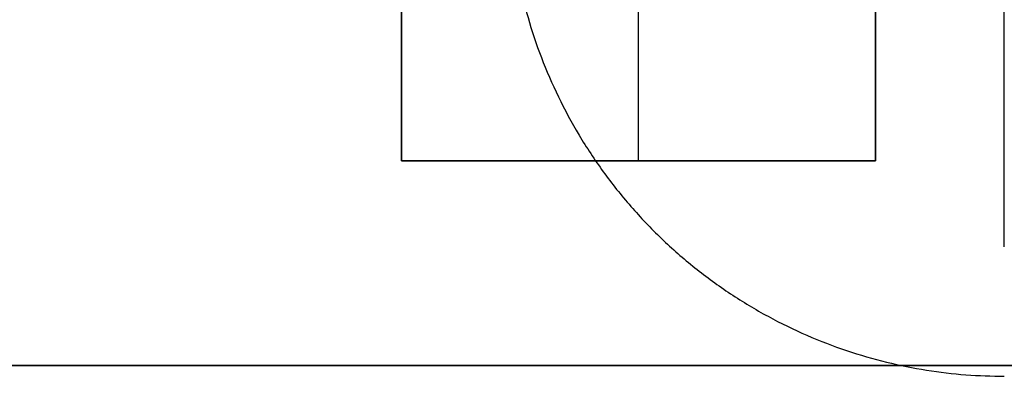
# Model space of a CAD drawing. Header units: millimetres. Extents: x -726 to 706, y -16 to 15.
# Tile 12 of 256: x -628 to -605, y -11 to -3. Entities that reach past the tile are written whole.
import ezdxf

# ---------------------------------------------------------------- set-up
doc = ezdxf.new("R2010")
doc.units = ezdxf.units.MM
doc.layers.add('METAL NEGRO', color=7, linetype='Continuous')

msp = doc.modelspace()

# ---------------------------------------------------------------- linework, layer by layer
at = {"layer": 'METAL NEGRO'}
for p, q in [((-619.216, -6.24, 1118.081), (-619.216, 6.76, 1118.081)), ((-613.716, -6.24, 1117.831), (-613.716, 6.76, 1117.831)), ((-608.216, 6.76, 1118.081), (-608.216, -6.24, 1118.081)), ((-605.226, -8.24, 16.16), (-605.226, -1.976, 16.16)), ((-619.216, -6.24, 1118.081), (-608.216, -6.24, 1118.081)), ((-613.716, -6.24, 1117.831), (-613.716, -6.24, 1118.331)), ((-726.416, -10.99, 1109.081), (-577.416, -10.99, 1109.081))]:
    msp.add_line(p, q, dxfattribs=at)
for points in [[(-619.216, -6.24, 1117.831), (-619.216, 6.76, 1117.831)], [(-619.216, 6.76, 1118.331), (-619.216, -6.24, 1118.331)], [(-608.216, 6.76, 1117.831), (-608.216, -6.24, 1117.831)], [(-608.216, -6.24, 1118.331), (-608.216, 6.76, 1118.331)], [(-619.216, -6.24, 1118.331), (-619.216, -6.24, 1117.831)], [(-608.216, -6.24, 1117.831), (-619.216, -6.24, 1117.831)], [(-619.216, -6.24, 1118.331), (-608.216, -6.24, 1118.331)], [(-608.216, -6.24, 1117.831), (-608.216, -6.24, 1118.331)], [(-577.416, -10.99, 1099.831), (-726.416, -10.99, 1099.831)], [(-726.416, -10.99, 1118.331), (-577.416, -10.99, 1118.331)]]:
    msp.add_open_spline(points, degree=1, dxfattribs=at)
msp.add_rational_spline([(-616.504, -1.99, 16.16), (-614.658, -11.24, 16.16), (-605.226, -11.24, 16.16)], [0.931934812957, 0.746414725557, 1], degree=2, dxfattribs=at)

doc.saveas('drawing.dxf')
